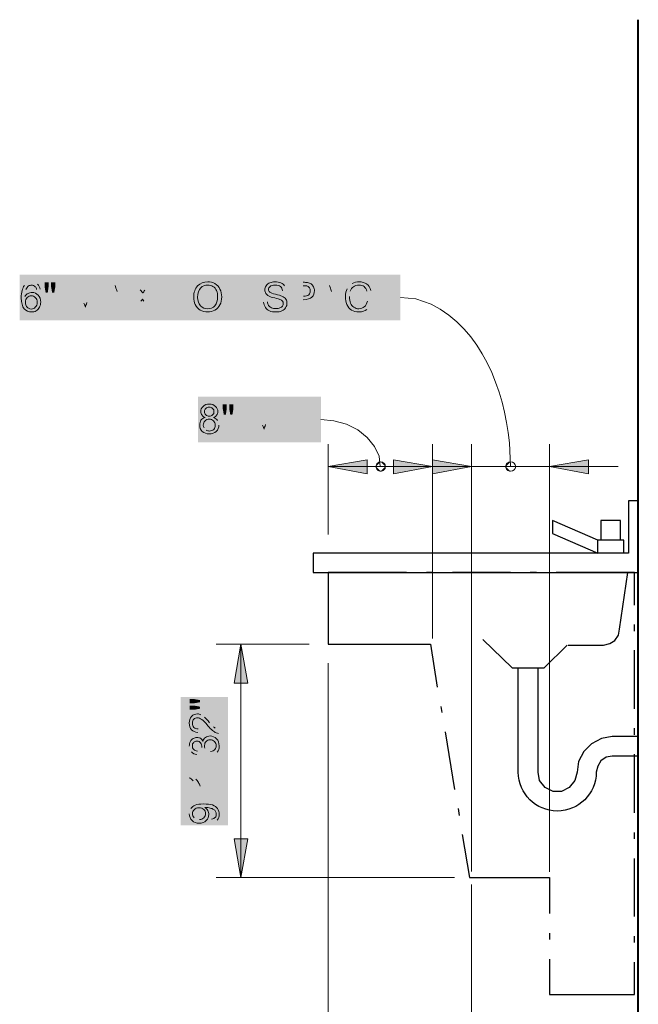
# Model space of a CAD drawing. Header units: inches. Extents: x -455 to 219, y -7 to 215.
# Tile 25 of 33: x -286 to -254, y 158 to 210. Entities that reach past the tile are written whole.
import ezdxf

# ---------------------------------------------------------------- set-up
doc = ezdxf.new("R2010")
doc.units = ezdxf.units.IN
doc.header["$MEASUREMENT"] = 0
doc.layers.add('PDF_Geometry', color=7, linetype='Continuous')
doc.layers.add('PDF_Solid Fills', color=7, linetype='Continuous')

msp = doc.modelspace()

# ---------------------------------------------------------------- hatches: boundary and pattern name
at = {"layer": 'PDF_Solid Fills', "transparency": 33554559}
h = msp.add_hatch(color=256, dxfattribs=at)
h.paths.add_polyline_path([(-285.078798, 195.792344), (-285.268546, 195.778791)], flags=0)
h.paths.add_polyline_path([(-285.824235, 195.778791, 0.079414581), (-285.878448, 195.426403)], flags=0)
h.paths.add_polyline_path([(-285.512507, 196.17184, 0.220739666), (-285.905555, 195.995645)], flags=0)
h.paths.add_polyline_path([(-285.214332, 196.063412, 0.183619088), (-285.512507, 196.17184)], flags=0)
h = msp.add_hatch(color=256, dxfattribs=at)
h.paths.add_polyline_path([(-284.794177, 195.61615), (-284.84839, 195.914325), (-284.84839, 196.158286), (-284.645089, 196.158286), (-284.645089, 195.914325), (-284.68575, 195.61615)], flags=0)
h.paths.add_polyline_path([(-284.455342, 195.61615), (-284.509555, 195.914325), (-284.509555, 196.158286), (-284.292701, 196.158286), (-284.292701, 195.914325), (-284.346915, 195.61615)], flags=0)
h = msp.add_hatch(color=256, dxfattribs=at)
h.paths.add_polyline_path([(-283.465944, 194.640306), (-283.465944, 196.158286), (-283.154216, 196.158286), (-282.801828, 195.074014)], flags=0)
h.paths.add_polyline_path([(-282.639187, 195.101121), (-282.273245, 196.158286), (-282.002177, 196.158286), (-282.002177, 194.640306), (-282.205478, 194.640306), (-282.205478, 195.914325), (-282.639187, 194.640306), (-282.828934, 194.640306), (-283.276196, 195.941432), (-283.276196, 194.640306), (-283.465944, 194.640306)], flags=0)
h = msp.add_hatch(color=256, dxfattribs=at)
h.paths.add_polyline_path([(-281.866643, 194.640306), (-281.283847, 196.158286), (-281.066993, 196.158286), (-280.429983, 194.640306), (-280.660391, 194.640306), (-280.850139, 195.101121), (-281.487148, 195.101121), (-281.649789, 194.640306)], flags=0)
h.paths.add_polyline_path([(-281.419381, 195.263762), (-280.904352, 195.263762), (-281.066993, 195.683917)], flags=0)
h.paths.add_polyline_path([(-281.25674, 195.711024, 0.066061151), (-281.17542, 195.995645)], flags=0)
h.paths.add_polyline_path([(-281.25674, 195.711024), (-281.419381, 195.263762)], flags=0)
h = msp.add_hatch(color=256, dxfattribs=at)
h.paths.add_polyline_path([(-280.443537, 194.640306), (-279.847187, 195.426403), (-280.37577, 196.158286), (-280.131809, 196.158286), (-279.860741, 195.765238)], flags=0)
h.paths.add_polyline_path([(-279.61678, 195.751684), (-279.305051, 196.158286), (-279.088197, 196.158286), (-279.61678, 195.439956), (-279.047537, 194.640306), (-279.291498, 194.640306), (-279.670993, 195.182442)], flags=0)
h.paths.add_polyline_path([(-279.820081, 195.168888), (-280.199576, 194.640306), (-280.443537, 194.640306)], flags=0)
for points in [[(-277.922605, 194.640306), (-277.922605, 195.982092), (-278.424081, 195.982092), (-278.424081, 196.158286), (-277.217829, 196.158286), (-277.217829, 195.982092), (-277.719304, 195.982092), (-277.719304, 194.640306)], [(-275.34746, 194.640306), (-275.34746, 196.158286), (-274.249635, 196.158286), (-274.249635, 195.982092), (-275.144159, 195.982092), (-275.144159, 195.507723), (-274.303849, 195.507723), (-274.303849, 195.331529), (-275.144159, 195.331529), (-275.144159, 194.8165), (-274.208975, 194.8165), (-274.208975, 194.640306)], [(-267.540704, 194.640306), (-267.540704, 196.158286), (-266.442879, 196.158286), (-266.442879, 195.982092), (-267.337403, 195.982092), (-267.337403, 195.507723), (-266.497093, 195.507723), (-266.497093, 195.331529), (-267.337403, 195.331529), (-267.337403, 194.8165), (-266.402219, 194.8165), (-266.402219, 194.640306)], [(-271.810024, 188.27021), (-271.810024, 189.78819), (-271.593169, 189.78819), (-270.793519, 188.595491), (-270.793519, 189.78819), (-270.603772, 189.78819), (-270.603772, 188.27021), (-270.807072, 188.27021), (-271.606723, 189.462909), (-271.606723, 188.27021)]]:
    msp.add_hatch(color=256, dxfattribs=at).paths.add_polyline_path(points)
h = msp.add_hatch(color=256, dxfattribs=at)
h.paths.add_polyline_path([(-273.422878, 195.128228), (-273.219577, 195.141781)], flags=0)
h.paths.add_polyline_path([(-272.243732, 195.738131, 0.17081254), (-272.325053, 195.968539)], flags=0)
h.paths.add_polyline_path([(-272.243732, 195.738131), (-272.43348, 195.711024)], flags=0)
h = msp.add_hatch(color=256, dxfattribs=at)
h.paths.add_polyline_path([(-271.932004, 194.640306), (-271.932004, 196.158286), (-271.362762, 196.158286)], flags=0)
h.paths.add_polyline_path([(-271.349208, 195.250209), (-271.742257, 195.250209), (-271.742257, 194.640306), (-271.932004, 194.640306)], flags=0)
h.paths.add_polyline_path([(-271.742257, 195.439956), (-271.335655, 195.439956)], flags=0)
h.paths.add_polyline_path([(-271.349208, 195.982092), (-271.742257, 195.982092), (-271.742257, 195.439956)], flags=0)
h = msp.add_hatch(color=256, dxfattribs=at)
h.paths.add_polyline_path([(-270.671538, 194.640306), (-270.088742, 196.158286), (-269.871888, 196.158286), (-269.234879, 194.640306), (-269.465286, 194.640306), (-269.655034, 195.101121), (-270.292043, 195.101121), (-270.454684, 194.640306)], flags=0)
h.paths.add_polyline_path([(-270.224276, 195.263762), (-269.709247, 195.263762), (-269.871888, 195.683917)], flags=0)
h.paths.add_polyline_path([(-270.061636, 195.711024, 0.066061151), (-269.980315, 195.995645)], flags=0)
h.paths.add_polyline_path([(-270.061636, 195.711024), (-270.224276, 195.263762)], flags=0)
h = msp.add_hatch(color=256, dxfattribs=at)
h.paths.add_polyline_path([(-268.00152, 195.168888), (-267.798219, 195.114675)], flags=0)
h.paths.add_polyline_path([(-268.028626, 194.73518, 0.157496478), (-267.798219, 195.114675)], flags=0)
h.paths.add_polyline_path([(-268.80117, 196.090519, 0.172564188), (-269.058684, 195.819451)], flags=0)
h.paths.add_polyline_path([(-267.825325, 195.738131), (-268.028626, 195.697471)], flags=0)
h.paths.add_polyline_path([(-268.896044, 195.697471, 0.070006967), (-268.936704, 195.412849)], flags=0)
h = msp.add_hatch(color=256, dxfattribs=at)
h.paths.add_polyline_path([(-275.496547, 189.246054), (-275.550761, 189.544229), (-275.550761, 189.78819), (-275.34746, 189.78819), (-275.34746, 189.544229), (-275.38812, 189.246054)], flags=0)
h.paths.add_polyline_path([(-275.157712, 189.246054), (-275.211926, 189.544229), (-275.211926, 189.78819), (-274.995072, 189.78819), (-274.995072, 189.544229), (-275.049285, 189.246054)], flags=0)
h = msp.add_hatch(color=256, dxfattribs=at)
h.paths.add_polyline_path([(-274.141208, 188.27021), (-274.141208, 189.78819), (-273.82948, 189.78819), (-273.477091, 188.703919)], flags=0)
h.paths.add_polyline_path([(-273.314451, 188.731025), (-272.948509, 189.78819), (-272.677441, 189.78819), (-272.677441, 188.27021), (-272.880742, 188.27021), (-272.880742, 189.544229), (-273.314451, 188.27021), (-273.504198, 188.27021), (-273.95146, 189.571336), (-273.95146, 188.27021), (-274.141208, 188.27021)], flags=0)
h = msp.add_hatch(color=256, dxfattribs=at)
h.paths.add_polyline_path([(-275.754062, 188.703919, 0.137811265), (-275.821829, 188.94788)], flags=0)
h.paths.add_polyline_path([(-276.526605, 188.554831, 0.129651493), (-276.418178, 188.432851)], flags=0)
h = msp.add_hatch(color=256, dxfattribs=at)
h.paths.add_polyline_path([(-267.310296, 186.291414, 0.416666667), (-267.066335, 186.535375)], flags=0)
h.paths.add_polyline_path([(-267.554257, 186.535375, 0.416666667), (-267.310296, 186.291414)], flags=0)
h.paths.add_polyline_path([(-267.310296, 186.779336, 0.416666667), (-267.554257, 186.535375)], flags=0)
h.paths.add_polyline_path([(-267.066335, 186.535375, 0.416666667), (-267.310296, 186.779336)], flags=0)
h = msp.add_hatch(color=256, dxfattribs=at)
h.paths.add_polyline_path([(-260.77756, 186.535375, 0.416666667), (-260.533599, 186.291414)], flags=0)
h.paths.add_polyline_path([(-260.533599, 186.779336, 0.416666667), (-260.77756, 186.535375)], flags=0)
h = msp.add_hatch(color=256, dxfattribs=at)
h.paths.add_polyline_path([(-276.74346, 173.890057), (-277.041634, 173.835844), (-277.285596, 173.835844), (-277.285596, 174.052698), (-277.041634, 174.052698), (-276.74346, 173.998484)], flags=0)
h.paths.add_polyline_path([(-276.74346, 174.228892), (-277.041634, 174.174678), (-277.285596, 174.174678), (-277.285596, 174.391533), (-277.041634, 174.391533), (-276.74346, 174.337319)], flags=0)
h = msp.add_hatch(color=256, dxfattribs=at)
h.paths.add_polyline_path([(-275.943809, 173.618989), (-275.767615, 173.618989), (-275.767615, 172.602485)], flags=0)
h.paths.add_polyline_path([(-276.838333, 172.832892), (-276.851887, 172.643145)], flags=0)
h.paths.add_polyline_path([(-276.499499, 173.456348, 0.051832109), (-276.689246, 173.578329)], flags=0)
h.paths.add_polyline_path([(-276.241984, 173.158174, 0.018009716), (-276.038683, 172.941319)], flags=0)
h.paths.add_polyline_path([(-275.943809, 172.873552), (-275.943809, 173.618989)], flags=0)
h = msp.add_hatch(color=256, dxfattribs=at)
h.paths.add_polyline_path([(-276.160664, 171.463999), (-276.187771, 171.653747)], flags=0)
h.paths.add_polyline_path([(-276.485945, 171.829941), (-276.648586, 171.857048)], flags=0)
h.paths.add_polyline_path([(-276.86544, 171.6673), (-276.9061, 171.491106)], flags=0)
h.paths.add_polyline_path([(-277.299149, 171.938368, 0.172450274), (-277.190722, 171.640193)], flags=0)
h.paths.add_polyline_path([(-276.160664, 171.463999, 0.17081254), (-275.848936, 171.613087)], flags=0)
h = msp.add_hatch(color=256, dxfattribs=at)
h.paths.add_polyline_path([(-275.767615, 170.406834), (-275.767615, 170.217087), (-276.960314, 170.217087)], flags=0)
h.paths.add_polyline_path([(-276.729906, 169.851145), (-276.9061, 169.851145)], flags=0)
h.paths.add_polyline_path([(-276.9061, 169.851145, 0.04278767), (-277.095848, 170.122213)], flags=0)
h.paths.add_polyline_path([(-277.299149, 170.284854), (-277.299149, 170.406834), (-275.767615, 170.406834)], flags=0)
h = msp.add_hatch(color=256, dxfattribs=at)
h.paths.add_polyline_path([(-276.120004, 167.940116), (-276.133557, 168.116311)], flags=0)
h.paths.add_polyline_path([(-277.217829, 168.672, 0.147942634), (-277.299149, 168.400932)], flags=0)
h.paths.add_polyline_path([(-276.120004, 167.940116, 0.172527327), (-275.835382, 168.07565)], flags=0)
h.paths.add_polyline_path([(-277.041634, 168.197631, 0.169178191), (-276.770567, 168.102757)], flags=0)

# ---------------------------------------------------------------- linework, layer by layer
at = {"layer": 'PDF_Geometry', "lineweight": 40}
msp.add_lwpolyline([(-284.062293, 157.93771), (-253.865328, 157.93771), (-253.865328, 209.874322)], dxfattribs=at)
at = {"layer": 'PDF_Geometry', "lineweight": 18}
for points in [[(-277.068741, 195.372189, 0.102487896), (-276.987421, 194.992694)], [(-260.533599, 186.779336, 0.416666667), (-260.77756, 186.535375, 0.416666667), (-260.533599, 186.291414)]]:
    msp.add_lwpolyline(points, format="xyb", dxfattribs=at)
for points in [[(-264.680938, 195.019801), (-265.467035, 195.290869), (-266.280238, 195.372189)], [(-267.337403, 186.535375), (-267.391617, 187.077511), (-267.635578, 187.59254), (-268.015073, 188.053356), (-268.502995, 188.459957), (-269.099345, 188.758132), (-269.749908, 188.920773), (-270.427577, 189.002093)], [(-270.048082, 182.984386), (-270.048082, 187.700967)], [(-264.599617, 183.174133), (-264.599617, 187.700967), (-264.599617, 177.563027)], [(-262.566608, 183.11992), (-262.566608, 187.700967), (-262.566608, 165.392078)], [(-260.533599, 186.535375), (-260.587812, 187.782288)], [(-258.500589, 165.364971), (-258.500589, 187.700967)], [(-270.048082, 186.535375), (-270.048082, 187.185938)], [(-264.599617, 186.535375), (-264.599617, 187.185938)], [(-262.566608, 187.185938), (-262.566608, 186.535375), (-262.566608, 185.749278)], [(-258.500589, 187.185938), (-258.500589, 186.535375), (-258.500589, 185.749278)], [(-270.048082, 185.749278), (-270.048082, 186.535375), (-264.599617, 186.535375), (-264.599617, 185.749278)], [(-266.171811, 186.535375), (-254.922493, 186.535375)], [(-271.051034, 177.264853), (-275.903149, 177.264853)], [(-275.361013, 177.264853), (-274.602023, 177.264853), (-274.602023, 165.066797), (-275.361013, 165.066797)], [(-274.602023, 177.264853), (-273.924353, 177.264853)], [(-270.048082, 147.555809), (-270.048082, 176.261901), (-270.048082, 153.139808)], [(-263.461132, 165.066797), (-275.903149, 165.066797)], [(-274.602023, 165.066797), (-273.924353, 165.066797)], [(-262.566608, 153.139808), (-262.566608, 164.714408)]]:
    msp.add_lwpolyline(points, dxfattribs=at)
for points in [[(-270.048082, 186.535375), (-268.015073, 186.15588), (-268.015073, 186.887764)], [(-264.599617, 186.535375), (-266.632627, 186.887764), (-266.632627, 186.15588)], [(-262.566608, 186.535375), (-264.599617, 186.887764), (-264.599617, 186.15588)], [(-258.500589, 186.535375), (-256.46758, 186.15588), (-256.46758, 186.887764)], [(-274.602023, 177.264853), (-274.954411, 175.231843), (-274.249635, 175.231843)], [(-274.602023, 165.066797), (-274.249635, 167.099806), (-274.954411, 167.099806)]]:
    msp.add_lwpolyline(points, close=True, dxfattribs=at)
msp.add_lwpolyline([(-267.310296, 186.779336, 0.416666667), (-267.554257, 186.535375, 0.416666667), (-267.310296, 186.291414, 0.416666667), (-267.066335, 186.535375, 0.416666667)], format="xyb", close=True, dxfattribs=at)
at = {"layer": 'PDF_Geometry', "lineweight": 30}
for points in [[(-254.380357, 184.746327), (-254.380357, 182.008541), (-270.834179, 182.008541), (-270.834179, 181.00559), (-253.865328, 181.00559), (-253.865328, 184.746327)], [(-258.337948, 183.716269), (-258.337948, 183.038599), (-255.979658, 182.008541), (-255.979658, 182.686211)]]:
    msp.add_lwpolyline(points, close=True, dxfattribs=at)
for points in [[(-254.786959, 182.686211), (-254.786959, 183.716269), (-255.817017, 183.716269), (-255.817017, 182.686211)], [(-254.624318, 182.008541), (-254.624318, 182.686211), (-255.979658, 182.686211)], [(-265.954957, 181.00559), (-270.048082, 181.00559), (-270.048082, 177.264853), (-264.708044, 177.264853), (-264.355656, 175.014989)], [(-270.048082, 181.00559), (-270.048082, 177.264853), (-264.708044, 177.264853)], [(-264.599617, 181.00559), (-264.924899, 181.00559)], [(-260.533599, 181.00559), (-263.569559, 181.00559)], [(-259.178259, 181.00559), (-259.50354, 181.00559)], [(-254.055075, 179.297862), (-254.055075, 181.00559), (-258.148201, 181.00559)], [(-257.524745, 177.210639), (-255.681483, 177.210639), (-255.356201, 177.291959), (-255.085134, 177.4546), (-254.895386, 177.725668), (-254.841172, 178.05095), (-254.407464, 181.00559)], [(-254.055075, 177.942522), (-254.055075, 178.294911)], [(-261.970258, 177.508814), (-260.452278, 176.01794), (-258.771657, 176.01794), (-257.578958, 177.210639)], [(-254.055075, 173.876504), (-254.055075, 176.939571)], [(-253.865328, 172.439844), (-255.220667, 172.439844), (-255.78991, 172.331417), (-256.304939, 172.060349), (-256.711541, 171.653747), (-256.982609, 171.138718), (-257.063929, 170.569475), (-257.172356, 170.135767), (-257.470531, 169.783378), (-257.877133, 169.566524), (-258.310842, 169.566524), (-258.717444, 169.783378), (-259.015618, 170.135767), (-259.096939, 170.569475), (-259.096939, 176.01794)], [(-264.165909, 174.012038), (-264.111695, 173.686756)], [(-254.055075, 172.521164), (-254.055075, 172.873552)], [(-263.949054, 172.683805), (-263.461132, 169.674951)], [(-254.055075, 168.455145), (-254.055075, 171.518213)], [(-263.271384, 168.672), (-263.217171, 168.319611)], [(-263.05453, 167.31666), (-262.675035, 165.066797), (-258.500589, 165.066797), (-258.500589, 163.196428)], [(-254.055075, 167.099806), (-254.055075, 167.425087)], [(-254.055075, 163.033787), (-254.055075, 166.069748)], [(-253.865328, 165.744466), (-253.865328, 158.967769)], [(-262.458181, 165.066797), (-258.609016, 165.066797)], [(-258.500589, 162.16637), (-258.500589, 161.841088)], [(-254.055075, 161.678448), (-254.055075, 162.003729)], [(-258.500589, 160.81103), (-258.500589, 158.967769), (-254.055075, 158.967769), (-254.055075, 160.64839)]]:
    msp.add_lwpolyline(points, dxfattribs=at)
msp.add_lwpolyline([(-253.865328, 171.409786), (-255.220667, 171.409786), (-255.545949, 171.355572), (-255.817017, 171.165825), (-255.979658, 170.894757), (-256.060978, 170.569475, -0.994849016), (-260.126997, 170.569475), (-260.126997, 176.01794)], format="xyb", dxfattribs=at)
at = {"layer": 'PDF_Geometry', "lineweight": 18}
for points in [[(-286.068196, 195.345082), (-286.068196, 195.643257), (-286.013982, 195.860111), (-285.905555, 195.995645)], [(-285.688701, 195.968539), (-285.742914, 195.927878), (-285.783575, 195.860111), (-285.824235, 195.778791)], [(-285.52606, 196.009199), (-285.580274, 196.009199), (-285.634487, 195.995645), (-285.688701, 195.968539)], [(-285.336313, 195.927878), (-285.390526, 195.982092), (-285.458293, 196.009199), (-285.52606, 196.009199)], [(-285.268546, 195.778791), (-285.282099, 195.846558), (-285.309206, 195.900772), (-285.336313, 195.927878)], [(-285.214332, 196.063412), (-285.146565, 195.995645), (-285.092351, 195.900772), (-285.078798, 195.792344)], [(-281.066993, 195.683917), (-281.121207, 195.819451), (-281.148313, 195.914325), (-281.17542, 195.995645)], [(-277.068741, 195.372189), (-277.068741, 195.629704), (-277.000974, 195.833005), (-276.86544, 195.968539)], [(-276.86544, 195.968539), (-276.729906, 196.117626), (-276.553712, 196.185393), (-276.336858, 196.185393)], [(-276.336858, 196.009199), (-276.472392, 196.009199), (-276.607926, 195.968539), (-276.7028, 195.873665)], [(-276.336858, 196.185393), (-276.201324, 196.185393), (-276.06579, 196.158286), (-275.957363, 196.090519)], [(-276.06579, 195.941432), (-276.14711, 195.995645), (-276.228431, 196.009199), (-276.336858, 196.009199)], [(-275.876042, 195.724577), (-275.916703, 195.819451), (-275.98447, 195.887218), (-276.06579, 195.941432)], [(-275.957363, 196.090519), (-275.835382, 196.022752), (-275.754062, 195.927878), (-275.699848, 195.805898)], [(-273.355111, 195.765238), (-273.355111, 195.846558), (-273.341557, 195.914325), (-273.287344, 195.982092)], [(-273.287344, 195.982092), (-273.246684, 196.049859), (-273.178917, 196.104073), (-273.097596, 196.131179)], [(-273.084043, 195.941432), (-273.138256, 195.900772), (-273.165363, 195.846558), (-273.165363, 195.778791)], [(-273.097596, 196.131179), (-273.016276, 196.17184), (-272.921402, 196.185393), (-272.826528, 196.185393)], [(-272.812975, 196.009199), (-272.934956, 196.009199), (-273.029829, 195.982092), (-273.084043, 195.941432)], [(-272.826528, 196.185393), (-272.704548, 196.185393), (-272.609674, 196.17184), (-272.5148, 196.131179)], [(-272.541907, 195.941432), (-272.609674, 195.982092), (-272.690994, 196.009199), (-272.812975, 196.009199)], [(-272.43348, 195.711024), (-272.447033, 195.819451), (-272.487693, 195.887218), (-272.541907, 195.941432)], [(-272.5148, 196.131179), (-272.43348, 196.090519), (-272.365713, 196.049859), (-272.325053, 195.968539)], [(-271.362762, 196.158286), (-271.254334, 196.158286), (-271.186568, 196.158286), (-271.132354, 196.144733)], [(-271.159461, 195.968539), (-271.186568, 195.982092), (-271.254334, 195.982092), (-271.349208, 195.982092)], [(-271.023927, 195.873665), (-271.064587, 195.927878), (-271.105247, 195.954985), (-271.159461, 195.968539)], [(-271.132354, 196.144733), (-271.051034, 196.131179), (-270.99682, 196.117626), (-270.942606, 196.076966)], [(-270.942606, 196.076966), (-270.888393, 196.036306), (-270.847733, 195.995645), (-270.820626, 195.927878)], [(-270.820626, 195.927878), (-270.793519, 195.860111), (-270.766412, 195.792344), (-270.766412, 195.724577)], [(-269.871888, 195.683917), (-269.926102, 195.819451), (-269.953209, 195.914325), (-269.980315, 195.995645)], [(-268.733403, 195.927878), (-268.80117, 195.873665), (-268.855383, 195.792344), (-268.896044, 195.697471)], [(-268.80117, 196.090519), (-268.692743, 196.158286), (-268.557209, 196.185393), (-268.435228, 196.185393)], [(-268.435228, 196.009199), (-268.557209, 196.009199), (-268.652083, 195.982092), (-268.733403, 195.927878)], [(-268.435228, 196.185393), (-268.272587, 196.185393), (-268.150607, 196.144733), (-268.04218, 196.076966)], [(-268.177714, 195.941432), (-268.245481, 195.995645), (-268.326801, 196.009199), (-268.435228, 196.009199)], [(-268.028626, 195.697471), (-268.055733, 195.805898), (-268.109947, 195.887218), (-268.177714, 195.941432)], [(-268.04218, 196.076966), (-267.933753, 195.995645), (-267.865986, 195.887218), (-267.825325, 195.738131)], [(-285.878448, 195.426403), (-285.837788, 195.49417), (-285.770021, 195.548383), (-285.715808, 195.57549)], [(-285.539613, 195.45351), (-285.620934, 195.45351), (-285.702254, 195.426403), (-285.756468, 195.372189)], [(-285.715808, 195.57549), (-285.648041, 195.602597), (-285.580274, 195.629704), (-285.498953, 195.629704)], [(-285.336313, 195.372189), (-285.390526, 195.426403), (-285.458293, 195.45351), (-285.539613, 195.45351)], [(-285.498953, 195.629704), (-285.376973, 195.629704), (-285.268546, 195.57549), (-285.187225, 195.480616)], [(-285.187225, 195.480616), (-285.092351, 195.399296), (-285.051691, 195.277315), (-285.051691, 195.128228)], [(-279.860741, 195.765238), (-279.792974, 195.683917), (-279.752314, 195.629704), (-279.725207, 195.589043)], [(-279.725207, 195.589043), (-279.6981, 195.643257), (-279.65744, 195.697471), (-279.61678, 195.751684)], [(-276.7028, 195.873665), (-276.811227, 195.765238), (-276.86544, 195.602597), (-276.86544, 195.372189)], [(-275.821829, 195.399296), (-275.821829, 195.521277), (-275.835382, 195.629704), (-275.876042, 195.724577)], [(-275.699848, 195.805898), (-275.632081, 195.683917), (-275.604974, 195.548383), (-275.604974, 195.399296)], [(-273.300897, 195.57549), (-273.341557, 195.629704), (-273.355111, 195.697471), (-273.355111, 195.765238)], [(-273.138256, 195.439956), (-273.219577, 195.467063), (-273.27379, 195.521277), (-273.300897, 195.57549)], [(-273.165363, 195.778791), (-273.165363, 195.724577), (-273.138256, 195.683917), (-273.097596, 195.643257)], [(-272.840082, 195.345082), (-272.989169, 195.372189), (-273.084043, 195.399296), (-273.138256, 195.439956)], [(-273.097596, 195.643257), (-273.07049, 195.61615), (-272.962062, 195.57549), (-272.799422, 195.53483)], [(-272.799422, 195.53483), (-272.636781, 195.49417), (-272.528354, 195.467063), (-272.460587, 195.439956)], [(-272.460587, 195.439956), (-272.365713, 195.399296), (-272.311499, 195.345082), (-272.257286, 195.277315)], [(-271.335655, 195.439956), (-271.213674, 195.439956), (-271.118801, 195.45351), (-271.064587, 195.507723)], [(-271.064587, 195.507723), (-271.010373, 195.561937), (-270.983267, 195.629704), (-270.983267, 195.711024)], [(-270.983267, 195.711024), (-270.983267, 195.778791), (-270.99682, 195.833005), (-271.023927, 195.873665)], [(-270.766412, 195.724577), (-270.766412, 195.589043), (-270.807072, 195.480616), (-270.901946, 195.385743)], [(-269.153558, 195.412849), (-269.153558, 195.57549), (-269.126451, 195.711024), (-269.058684, 195.819451)], [(-269.072238, 195.006247), (-269.126451, 195.128228), (-269.153558, 195.263762), (-269.153558, 195.412849)], [(-268.936704, 195.412849), (-268.936704, 195.277315), (-268.92315, 195.168888), (-268.88249, 195.074014)], [(-285.919109, 194.77584), (-286.013982, 194.89782), (-286.068196, 195.087568), (-286.068196, 195.345082)], [(-285.756468, 195.372189), (-285.824235, 195.304422), (-285.851342, 195.223102), (-285.851342, 195.128228)], [(-285.851342, 195.128228), (-285.851342, 195.060461), (-285.837788, 195.006247), (-285.810681, 194.938481)], [(-285.810681, 194.938481), (-285.783575, 194.884267), (-285.742914, 194.843607), (-285.688701, 194.802947)], [(-285.241439, 195.114675), (-285.241439, 195.223102), (-285.268546, 195.304422), (-285.336313, 195.372189)], [(-285.336313, 194.85716), (-285.268546, 194.924927), (-285.241439, 195.006247), (-285.241439, 195.114675)], [(-285.051691, 195.128228), (-285.051691, 195.033354), (-285.078798, 194.938481), (-285.119458, 194.85716)], [(-282.801828, 195.074014), (-282.761167, 194.979141), (-282.747614, 194.89782), (-282.720507, 194.85716)], [(-282.720507, 194.85716), (-282.706954, 194.911374), (-282.679847, 194.992694), (-282.639187, 195.101121)], [(-279.73876, 195.277315), (-279.77942, 195.223102), (-279.806527, 195.182442), (-279.820081, 195.168888)], [(-279.670993, 195.182442), (-279.6981, 195.209548), (-279.725207, 195.250209), (-279.73876, 195.277315)], [(-276.729906, 194.708073), (-276.838333, 194.77584), (-276.919654, 194.870714), (-276.987421, 194.992694)], [(-276.86544, 195.372189), (-276.86544, 195.195995), (-276.811227, 195.046908), (-276.716353, 194.938481)], [(-276.716353, 194.938481), (-276.607926, 194.830053), (-276.485945, 194.77584), (-276.336858, 194.77584)], [(-276.336858, 194.77584), (-276.187771, 194.77584), (-276.06579, 194.830053), (-275.957363, 194.938481)], [(-275.699848, 194.979141), (-275.767615, 194.85716), (-275.848936, 194.762286), (-275.970916, 194.708073)], [(-275.957363, 194.938481), (-275.862489, 195.046908), (-275.821829, 195.195995), (-275.821829, 195.399296)], [(-275.604974, 195.399296), (-275.604974, 195.236655), (-275.632081, 195.101121), (-275.699848, 194.979141)], [(-273.328004, 194.843607), (-273.382218, 194.924927), (-273.409324, 195.019801), (-273.422878, 195.128228)], [(-273.219577, 195.141781), (-273.219577, 195.060461), (-273.19247, 195.006247), (-273.165363, 194.952034)], [(-273.165363, 194.952034), (-273.124703, 194.89782), (-273.084043, 194.870714), (-273.002723, 194.830053)], [(-272.569014, 195.263762), (-272.609674, 195.277315), (-272.704548, 195.304422), (-272.840082, 195.345082)], [(-272.43348, 195.168888), (-272.460587, 195.209548), (-272.5148, 195.236655), (-272.569014, 195.263762)], [(-272.569014, 194.830053), (-272.5148, 194.843607), (-272.460587, 194.884267), (-272.43348, 194.911374)], [(-272.39282, 195.046908), (-272.39282, 195.101121), (-272.406373, 195.141781), (-272.43348, 195.168888)], [(-272.43348, 194.911374), (-272.406373, 194.952034), (-272.39282, 195.006247), (-272.39282, 195.046908)], [(-272.203072, 195.060461), (-272.203072, 194.979141), (-272.216626, 194.911374), (-272.270839, 194.830053)], [(-272.257286, 195.277315), (-272.216626, 195.223102), (-272.203072, 195.141781), (-272.203072, 195.060461)], [(-270.901946, 195.385743), (-270.983267, 195.304422), (-271.132354, 195.250209), (-271.349208, 195.250209)], [(-268.828277, 194.708073), (-268.936704, 194.77584), (-269.018024, 194.870714), (-269.072238, 195.006247)], [(-268.88249, 195.074014), (-268.84183, 194.979141), (-268.787616, 194.89782), (-268.706296, 194.85716)], [(-268.16416, 194.884267), (-268.08284, 194.938481), (-268.028626, 195.046908), (-268.00152, 195.168888)], [(-260.587812, 187.782288), (-260.883276, 190.566155), (-262.019502, 193.691794), (-264.680938, 195.019801)], [(-285.52606, 194.613199), (-285.688701, 194.613199), (-285.810681, 194.667413), (-285.919109, 194.77584)], [(-285.688701, 194.802947), (-285.648041, 194.77584), (-285.593827, 194.762286), (-285.539613, 194.762286)], [(-285.539613, 194.762286), (-285.458293, 194.762286), (-285.390526, 194.789393), (-285.336313, 194.85716)], [(-285.282099, 194.667413), (-285.363419, 194.626752), (-285.44474, 194.613199), (-285.52606, 194.613199)], [(-285.119458, 194.85716), (-285.160118, 194.77584), (-285.214332, 194.721626), (-285.282099, 194.667413)], [(-276.336858, 194.613199), (-276.485945, 194.613199), (-276.607926, 194.640306), (-276.729906, 194.708073)], [(-275.970916, 194.708073), (-276.079343, 194.640306), (-276.201324, 194.613199), (-276.336858, 194.613199)], [(-273.11115, 194.667413), (-273.206023, 194.708073), (-273.27379, 194.77584), (-273.328004, 194.843607)], [(-272.758761, 194.613199), (-272.907849, 194.613199), (-273.016276, 194.626752), (-273.11115, 194.667413)], [(-273.002723, 194.830053), (-272.934956, 194.802947), (-272.867189, 194.789393), (-272.772315, 194.789393)], [(-272.772315, 194.789393), (-272.690994, 194.789393), (-272.623227, 194.802947), (-272.569014, 194.830053)], [(-272.47414, 194.667413), (-272.55546, 194.626752), (-272.650334, 194.613199), (-272.758761, 194.613199)], [(-272.270839, 194.830053), (-272.311499, 194.762286), (-272.379266, 194.708073), (-272.47414, 194.667413)], [(-268.435228, 194.613199), (-268.597869, 194.613199), (-268.733403, 194.640306), (-268.828277, 194.708073)], [(-268.706296, 194.85716), (-268.624976, 194.802947), (-268.543655, 194.77584), (-268.448782, 194.77584)], [(-268.448782, 194.77584), (-268.340354, 194.77584), (-268.245481, 194.8165), (-268.16416, 194.884267)], [(-268.028626, 194.73518), (-268.137053, 194.653859), (-268.272587, 194.613199), (-268.435228, 194.613199)], [(-276.580819, 189.679763), (-276.499499, 189.761083), (-276.391071, 189.801744), (-276.255537, 189.801744)], [(-276.255537, 189.801744), (-276.120004, 189.801744), (-276.011576, 189.761083), (-275.930256, 189.679763)], [(-276.7028, 189.408695), (-276.7028, 189.517122), (-276.662139, 189.611996), (-276.580819, 189.679763)], [(-276.635033, 189.218948), (-276.675693, 189.273161), (-276.7028, 189.327375), (-276.7028, 189.408695)], [(-276.431732, 189.571336), (-276.485945, 189.530676), (-276.499499, 189.476462), (-276.499499, 189.408695)], [(-276.499499, 189.408695), (-276.499499, 189.340928), (-276.485945, 189.273161), (-276.431732, 189.232501)], [(-276.255537, 189.639103), (-276.323304, 189.639103), (-276.391071, 189.625549), (-276.431732, 189.571336)], [(-276.431732, 189.232501), (-276.391071, 189.191841), (-276.323304, 189.164734), (-276.255537, 189.164734)], [(-276.079343, 189.571336), (-276.120004, 189.625549), (-276.187771, 189.639103), (-276.255537, 189.639103)], [(-276.255537, 189.164734), (-276.187771, 189.164734), (-276.120004, 189.191841), (-276.079343, 189.232501)], [(-276.011576, 189.395142), (-276.011576, 189.462909), (-276.02513, 189.530676), (-276.079343, 189.571336)], [(-276.079343, 189.232501), (-276.02513, 189.273161), (-276.011576, 189.340928), (-276.011576, 189.395142)], [(-275.930256, 189.679763), (-275.848936, 189.598443), (-275.808275, 189.517122), (-275.808275, 189.395142)], [(-275.808275, 189.395142), (-275.808275, 189.327375), (-275.835382, 189.273161), (-275.876042, 189.218948)], [(-276.757013, 188.703919), (-276.757013, 188.798792), (-276.729906, 188.893666), (-276.689246, 188.961433)], [(-276.689246, 188.961433), (-276.635033, 189.0292), (-276.567266, 189.06986), (-276.472392, 189.096967)], [(-276.472392, 189.096967), (-276.540159, 189.124074), (-276.607926, 189.164734), (-276.635033, 189.218948)], [(-276.472392, 188.920773), (-276.540159, 188.866559), (-276.567266, 188.798792), (-276.567266, 188.703919)], [(-276.255537, 189.015647), (-276.350411, 189.015647), (-276.418178, 188.98854), (-276.472392, 188.920773)], [(-276.038683, 188.920773), (-276.092897, 188.98854), (-276.174217, 189.015647), (-276.255537, 189.015647)], [(-275.876042, 189.218948), (-275.903149, 189.164734), (-275.957363, 189.124074), (-276.038683, 189.096967)], [(-276.038683, 189.096967), (-275.943809, 189.056307), (-275.876042, 189.015647), (-275.821829, 188.94788)], [(-275.943809, 188.703919), (-275.943809, 188.785239), (-275.970916, 188.866559), (-276.038683, 188.920773)], [(-273.395771, 188.487064), (-273.382218, 188.541278), (-273.355111, 188.622598), (-273.314451, 188.731025)], [(-276.621479, 188.365084), (-276.716353, 188.459957), (-276.757013, 188.568385), (-276.757013, 188.703919)], [(-276.255537, 188.243103), (-276.404625, 188.243103), (-276.526605, 188.283763), (-276.621479, 188.365084)], [(-276.567266, 188.703919), (-276.567266, 188.649705), (-276.553712, 188.595491), (-276.526605, 188.554831)], [(-276.418178, 188.432851), (-276.363965, 188.405744), (-276.309751, 188.39219), (-276.255537, 188.39219)], [(-276.255537, 188.39219), (-276.160664, 188.39219), (-276.092897, 188.419297), (-276.02513, 188.473511)], [(-275.889596, 188.365084), (-275.98447, 188.283763), (-276.10645, 188.243103), (-276.255537, 188.243103)], [(-276.02513, 188.473511), (-275.970916, 188.541278), (-275.943809, 188.609045), (-275.943809, 188.703919)], [(-275.754062, 188.703919), (-275.754062, 188.568385), (-275.794722, 188.459957), (-275.889596, 188.365084)], [(-273.477091, 188.703919), (-273.436431, 188.609045), (-273.422878, 188.527724), (-273.395771, 188.487064)], [(-260.533599, 186.779336), (-260.398065, 186.779336), (-260.262531, 186.670909), (-260.262531, 186.535375)], [(-260.533599, 186.779336), (-260.398065, 186.779336), (-260.262531, 186.670909), (-260.262531, 186.535375)], [(-260.262531, 186.535375), (-260.262531, 186.399841), (-260.398065, 186.291414), (-260.533599, 186.291414)], [(-260.262531, 186.535375), (-260.262531, 186.399841), (-260.398065, 186.291414), (-260.533599, 186.291414)], [(-277.299149, 173.14462), (-277.299149, 173.280154), (-277.258489, 173.402135), (-277.177168, 173.483455)], [(-277.177168, 173.483455), (-277.095848, 173.578329), (-276.987421, 173.618989), (-276.86544, 173.618989)], [(-277.068741, 173.347921), (-277.109401, 173.293708), (-277.136508, 173.225941), (-277.136508, 173.131067)], [(-276.878994, 173.415688), (-276.946761, 173.415688), (-277.014528, 173.388581), (-277.068741, 173.347921)], [(-276.648586, 173.334368), (-276.729906, 173.388581), (-276.811227, 173.415688), (-276.878994, 173.415688)], [(-276.86544, 173.618989), (-276.811227, 173.618989), (-276.757013, 173.605436), (-276.689246, 173.578329)], [(-276.323304, 172.995533), (-276.458838, 173.158174), (-276.567266, 173.280154), (-276.648586, 173.334368)], [(-276.499499, 173.456348), (-276.445285, 173.388581), (-276.350411, 173.293708), (-276.241984, 173.158174)], [(-277.177168, 172.792232), (-277.258489, 172.873552), (-277.299149, 172.995533), (-277.299149, 173.14462)], [(-276.851887, 172.643145), (-277.000974, 172.656698), (-277.109401, 172.710912), (-277.177168, 172.792232)], [(-277.136508, 173.131067), (-277.136508, 173.049747), (-277.109401, 172.968426), (-277.055188, 172.914213)], [(-277.055188, 172.914213), (-277.000974, 172.859999), (-276.933207, 172.832892), (-276.838333, 172.832892)], [(-276.092897, 172.751572), (-276.160664, 172.805785), (-276.241984, 172.887106), (-276.323304, 172.995533)], [(-276.038683, 172.941319), (-276.011576, 172.914213), (-275.970916, 172.887106), (-275.943809, 172.873552)], [(-277.244935, 172.168776), (-277.204275, 172.250096), (-277.163615, 172.30431), (-277.095848, 172.331417)], [(-277.095848, 172.331417), (-277.028081, 172.372077), (-276.973867, 172.38563), (-276.892547, 172.38563)], [(-276.892547, 172.38563), (-276.838333, 172.38563), (-276.770567, 172.372077), (-276.716353, 172.34497)], [(-276.716353, 172.34497), (-276.662139, 172.30431), (-276.621479, 172.250096), (-276.594372, 172.182329)], [(-276.594372, 172.182329), (-276.567266, 172.277203), (-276.526605, 172.34497), (-276.458838, 172.38563)], [(-276.458838, 172.38563), (-276.391071, 172.439844), (-276.309751, 172.466951), (-276.214877, 172.466951)], [(-276.214877, 172.26365), (-276.296198, 172.26365), (-276.363965, 172.236543), (-276.418178, 172.182329)], [(-276.214877, 172.466951), (-276.079343, 172.466951), (-275.970916, 172.412737), (-275.876042, 172.317863)], [(-275.98447, 172.182329), (-276.038683, 172.236543), (-276.120004, 172.26365), (-276.214877, 172.26365)], [(-275.889596, 172.629591), (-275.957363, 172.656698), (-276.02513, 172.697358), (-276.092897, 172.751572)], [(-275.767615, 172.602485), (-275.808275, 172.602485), (-275.848936, 172.616038), (-275.889596, 172.629591)], [(-275.876042, 172.317863), (-275.781169, 172.222989), (-275.740508, 172.101009), (-275.740508, 171.951922)], [(-277.299149, 171.938368), (-277.299149, 172.033242), (-277.272042, 172.101009), (-277.244935, 172.168776)], [(-277.068741, 172.128116), (-277.122955, 172.087455), (-277.136508, 172.019688), (-277.136508, 171.951922)], [(-277.136508, 171.951922), (-277.136508, 171.870601), (-277.122955, 171.816388), (-277.068741, 171.762174)], [(-276.9061, 172.195883), (-276.973867, 172.195883), (-277.028081, 172.182329), (-277.068741, 172.128116)], [(-277.068741, 171.762174), (-277.028081, 171.721514), (-276.960314, 171.680854), (-276.86544, 171.6673)], [(-276.716353, 172.101009), (-276.757013, 172.168776), (-276.811227, 172.195883), (-276.9061, 172.195883)], [(-276.648586, 171.884155), (-276.648586, 171.965475), (-276.662139, 172.033242), (-276.716353, 172.101009)], [(-276.648586, 171.857048), (-276.648586, 171.870601), (-276.648586, 171.884155), (-276.648586, 171.884155)], [(-276.418178, 172.182329), (-276.472392, 172.128116), (-276.499499, 172.060349), (-276.499499, 171.965475)], [(-276.499499, 171.965475), (-276.499499, 171.938368), (-276.499499, 171.884155), (-276.485945, 171.829941)], [(-276.187771, 171.653747), (-276.079343, 171.680854), (-276.011576, 171.70796), (-275.957363, 171.762174)], [(-275.889596, 171.951922), (-275.889596, 172.046795), (-275.916703, 172.114562), (-275.98447, 172.182329)], [(-275.957363, 171.762174), (-275.916703, 171.816388), (-275.889596, 171.884155), (-275.889596, 171.951922)], [(-275.740508, 171.951922), (-275.740508, 171.816388), (-275.767615, 171.70796), (-275.848936, 171.613087)], [(-276.9061, 171.491106), (-277.028081, 171.504659), (-277.122955, 171.558873), (-277.190722, 171.640193)], [(-277.095848, 170.122213), (-277.163615, 170.203533), (-277.231382, 170.257747), (-277.299149, 170.284854)], [(-276.960314, 170.217087), (-276.919654, 170.176427), (-276.86544, 170.122213), (-276.82478, 170.040893)], [(-276.82478, 170.040893), (-276.78412, 169.973126), (-276.757013, 169.905359), (-276.729906, 169.851145)], [(-277.217829, 168.672), (-277.163615, 168.75332), (-277.082295, 168.807534), (-276.987421, 168.848194)], [(-276.78412, 168.71266), (-276.892547, 168.71266), (-276.987421, 168.685553), (-277.041634, 168.617786)], [(-276.987421, 168.848194), (-276.892547, 168.902408), (-276.74346, 168.915961), (-276.553712, 168.915961)], [(-276.540159, 168.63134), (-276.594372, 168.685553), (-276.675693, 168.71266), (-276.78412, 168.71266)], [(-276.553712, 168.915961), (-276.363965, 168.915961), (-276.201324, 168.902408), (-276.092897, 168.861747)], [(-276.445285, 168.726213), (-276.445285, 168.726213), (-276.458838, 168.726213), (-276.485945, 168.726213)], [(-276.485945, 168.726213), (-276.418178, 168.699107), (-276.377518, 168.644893), (-276.336858, 168.577126)], [(-276.214877, 168.699107), (-276.282644, 168.726213), (-276.363965, 168.726213), (-276.445285, 168.726213)], [(-276.038683, 168.63134), (-276.079343, 168.658446), (-276.133557, 168.685553), (-276.214877, 168.699107)], [(-276.092897, 168.861747), (-275.970916, 168.807534), (-275.889596, 168.75332), (-275.821829, 168.672)], [(-275.821829, 168.672), (-275.767615, 168.577126), (-275.740508, 168.482252), (-275.740508, 168.373825)], [(-277.150062, 168.048544), (-277.244935, 168.143417), (-277.299149, 168.251845), (-277.299149, 168.400932)], [(-277.041634, 168.617786), (-277.109401, 168.563573), (-277.136508, 168.495806), (-277.136508, 168.414485)], [(-277.136508, 168.414485), (-277.136508, 168.333165), (-277.109401, 168.265398), (-277.041634, 168.197631)], [(-276.770567, 168.102757), (-276.675693, 168.102757), (-276.594372, 168.129864), (-276.540159, 168.197631)], [(-276.445285, 168.414485), (-276.445285, 168.495806), (-276.472392, 168.577126), (-276.540159, 168.63134)], [(-276.540159, 168.197631), (-276.472392, 168.251845), (-276.445285, 168.319611), (-276.445285, 168.414485)], [(-276.282644, 168.360272), (-276.282644, 168.238291), (-276.323304, 168.129864), (-276.418178, 168.048544)], [(-276.336858, 168.577126), (-276.296198, 168.509359), (-276.282644, 168.441592), (-276.282644, 168.360272)], [(-276.133557, 168.116311), (-276.052237, 168.143417), (-275.98447, 168.170524), (-275.943809, 168.211184)], [(-275.930256, 168.522912), (-275.957363, 168.577126), (-275.98447, 168.604233), (-276.038683, 168.63134)], [(-275.943809, 168.211184), (-275.903149, 168.251845), (-275.889596, 168.306058), (-275.889596, 168.373825)], [(-275.889596, 168.373825), (-275.889596, 168.428039), (-275.903149, 168.482252), (-275.930256, 168.522912)], [(-275.740508, 168.373825), (-275.740508, 168.251845), (-275.767615, 168.156971), (-275.835382, 168.07565)], [(-276.78412, 167.91301), (-276.933207, 167.91301), (-277.055188, 167.95367), (-277.150062, 168.048544)], [(-276.418178, 168.048544), (-276.513052, 167.95367), (-276.635033, 167.91301), (-276.78412, 167.91301)]]:
    msp.add_open_spline(points, degree=3, dxfattribs=at)
at = {"layer": 'PDF_Solid Fills', "color": 7, "lineweight": 18, "true_color": 0xffffff, "transparency": 33554559}
for points in [[(-286.149516, 196.564888), (-286.149516, 194.17949), (-266.280238, 196.564888), (-266.280238, 194.17949)], [(-276.851887, 190.194792), (-276.851887, 187.809394), (-270.427577, 190.194792), (-270.427577, 187.809394)], [(-277.746411, 174.49996), (-277.746411, 167.804582), (-275.279693, 174.49996), (-275.279693, 167.804582)]]:
    msp.add_solid(points, dxfattribs=at)
at = {"layer": 'PDF_Solid Fills', "lineweight": 18, "transparency": 33554559}
for points in [[(-272.365713, 189.78819), (-272.365713, 188.27021), (-272.162407, 189.78819), (-272.162407, 188.27021)], [(-270.048082, 186.535375), (-268.015073, 186.15588), (-268.015073, 186.887764)], [(-264.599617, 186.535375), (-266.632627, 186.887764), (-266.632627, 186.15588)], [(-262.566608, 186.535375), (-264.599617, 186.887764), (-264.599617, 186.15588)], [(-258.500589, 186.535375), (-256.46758, 186.15588), (-256.46758, 186.887764)], [(-274.602023, 177.264853), (-274.954411, 175.231843), (-274.249635, 175.231843)], [(-275.740508, 170.786329), (-277.312702, 171.220038), (-275.740508, 170.935417), (-277.312702, 171.369126)], [(-274.602023, 165.066797), (-274.249635, 167.099806), (-274.954411, 167.099806)]]:
    msp.add_solid(points, dxfattribs=at)

doc.saveas('drawing.dxf')
